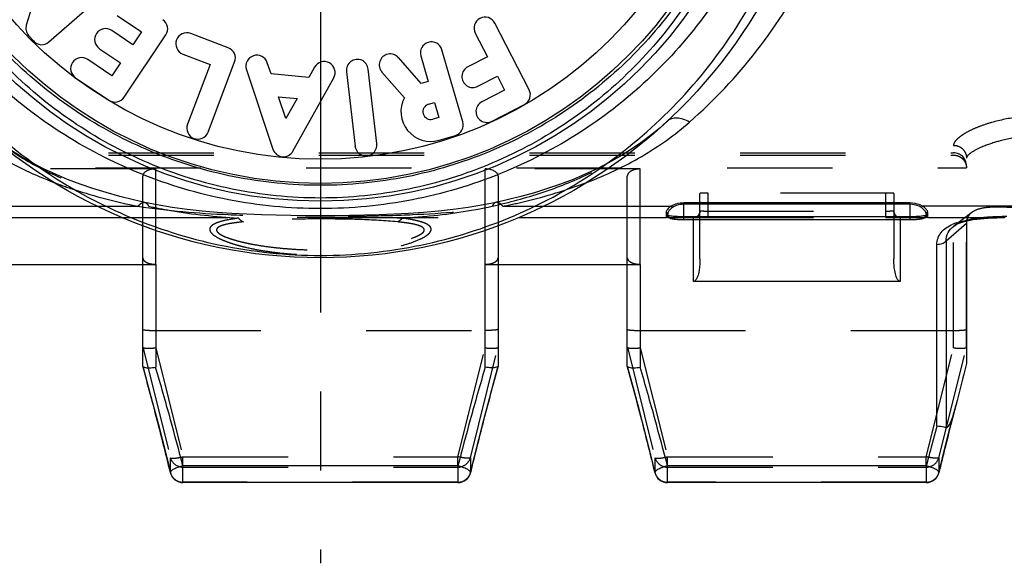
# Model space of a CAD drawing. Header units: millimetres. Extents: x 0 to 1000, y 0 to 1000.
# Tile 3 of 7: x 481 to 542, y 402 to 435. Entities that reach past the tile are written whole.
import ezdxf

# ---------------------------------------------------------------- set-up
doc = ezdxf.new("R2010")
doc.units = ezdxf.units.MM
doc.header["$LTSCALE"] = 65.185185
doc.linetypes.add('CENTER', pattern=[0.6, 0.375, -0.075, 0.075, -0.075])
doc.linetypes.add('HIDDEN', pattern=[0.2, 0.1, -0.1])
for name, color, linetype in [('ACHSEN_S', 7, 'CONTINUOUS'), ('FASEN', 7, 'CONTINUOUS'), ('FLAECHEN', 7, 'CONTINUOUS'), ('KOERPER', 7, 'CONTINUOUS'), ('KONST.EL_MIT_GEO', 7, 'CONTINUOUS')]:
    doc.layers.add(name, color=color, linetype=linetype)

msp = doc.modelspace()

# ---------------------------------------------------------------- linework, layer by layer
at = {"layer": 'ACHSEN_S', "color": 40, "linetype": 'CENTER'}
msp.add_line((500, 598.207), (500, 401.791), dxfattribs=at)
at = {"layer": 'FASEN', "color": 8, "linetype": 'HIDDEN'}
msp.add_line((540.328, 423.514), (539.207, 422.668), dxfattribs=at)
at = {"layer": 'FASEN', "color": 7, "linetype": 'Continuous'}
msp.add_line((540, 422.828), (540, 414.161), dxfattribs=at)
at = {"layer": 'FASEN', "color": 8, "linetype": 'HIDDEN'}
for points, knots in [([(543.007, 423.807), (542.713, 423.821), (542.172, 423.848), (541.424, 423.842), (540.81, 423.76), (540.459, 423.614), (540.328, 423.514)], [0, 0, 0, 0, 0.322452, 0.594749, 0.818588, 1, 1, 1, 1]), ([(540.328, 423.514), (540.246, 423.453), (540.101, 423.299), (540.03, 423.098), (540.013, 422.995)], [0, 0, 0, 0, 0.493753, 1, 1, 1, 1])]:
    msp.add_open_spline(points, degree=3, knots=knots, dxfattribs=at)
at = {"layer": 'FASEN', "color": 7, "linetype": 'Continuous'}
msp.add_open_spline([(540.013, 422.995), (540.004, 422.94), (540, 422.884), (540, 422.828)], degree=3, dxfattribs=at)
at = {"layer": 'FLAECHEN', "color": 8, "linetype": 'HIDDEN'}
for p, q in [((521.566, 423.207), (523.252, 423.207)), ((535.748, 423.207), (537.434, 423.207))]:
    msp.add_line(p, q, dxfattribs=at)
at = {"layer": 'KOERPER', "color": 7, "linetype": 'Continuous'}
for p, q in [((482.935, 438.896), (481.792, 435.116)), ((483.187, 434.069), (486.679, 437.124)), ((487.422, 435.707), (488.924, 434.698)), ((488.389, 433.901), (487.078, 434.782)), ((488.924, 434.698), (488.389, 433.901)), ((512.923, 431.115), (510.795, 435.238)), ((481.932, 434.471), (482.228, 434.133)), ((487.846, 430.652), (490.433, 434.504)), ((494.296, 433.707), (491.969, 434.592)), ((509.587, 434.614), (510.339, 433.157)), ((486.319, 433.653), (487.631, 432.772)), ((508.822, 429.127), (507.523, 433.582)), ((487.096, 431.975), (485.593, 432.984)), ((491.485, 433.321), (493.177, 432.678)), ((493.041, 428.493), (494.69, 432.83)), ((506.234, 431.498), (504.832, 433.097)), ((506.217, 433.201), (506.676, 431.627)), ((510.339, 433.157), (509.13, 432.533)), ((487.631, 432.772), (487.096, 431.975)), ((493.177, 432.678), (491.77, 428.977)), ((495.421, 432.352), (497.06, 427.429)), ((496.942, 432.089), (496.712, 432.781)), ((499.634, 432.509), (499.279, 431.871)), ((501.611, 432.23), (502.141, 427.62)), ((503.492, 427.776), (502.962, 432.385)), ((503.81, 432.2), (505.2, 430.615)), ((484.835, 431.855), (486.902, 430.467)), ((499.279, 431.871), (496.942, 432.089)), ((498.3, 427.313), (500.822, 431.847)), ((506.676, 431.627), (506.234, 431.498)), ((509.754, 431.324), (510.963, 431.948)), ((510.963, 431.948), (511.403, 431.095)), ((511.403, 431.095), (509.999, 430.37)), ((497.411, 430.679), (498.557, 430.572)), ((497.862, 429.325), (497.411, 430.679)), ((498.557, 430.572), (497.862, 429.325)), ((506.692, 430.215), (507.057, 430.321)), ((507.057, 430.321), (507.326, 429.4)), ((510.623, 429.162), (512.631, 430.198)), ((507.326, 429.4), (506.961, 429.293)), ((507.342, 427.988), (508.359, 428.284))]:
    msp.add_line(p, q, dxfattribs=at)
for centre, radius, start, end in [((489.868, 434.883), 0.68, 326.12086, 56.12086), ((510.191, 434.926), 0.68, 27.3, 207.3), ((482.443, 434.919), 0.68, 163.18456, 221.18456), ((486.698, 434.217), 0.68, 56.12086, 236.12086), ((491.727, 433.957), 0.68, 69.17708, 249.17708), ((482.74, 434.58), 0.68, 221.18456, 311.18456), ((506.87, 433.392), 0.68, 16.25797, 196.25797), ((494.055, 433.072), 0.68, 339.17708, 69.17708), ((485.214, 432.419), 0.68, 56.12086, 236.12086), ((496.066, 432.567), 0.68, 18.41307, 198.41307), ((500.228, 432.178), 0.68, 330.91307, 150.91307), ((502.286, 432.308), 0.68, 6.55475, 186.55475), ((504.321, 432.648), 0.68, 41.25797, 221.25797), ((509.442, 431.929), 0.68, 117.3, 297.3), ((512.319, 430.803), 0.68, 297.3, 27.3), ((487.282, 431.031), 0.68, 236.12086, 326.12086), ((506.826, 429.754), 1.84, 152.10762, 286.25797), ((510.311, 429.766), 0.68, 117.3, 297.3), ((506.826, 429.754), 0.48, 106.25797, 286.25797), ((492.405, 428.735), 0.68, 159.17708, 339.17708), ((508.169, 428.937), 0.68, 286.25797, 16.25797), ((497.705, 427.644), 0.68, 198.41307, 330.91307), ((502.816, 427.698), 0.68, 186.55475, 6.55475)]:
    msp.add_arc(centre, radius, start, end, dxfattribs=at)
at = {"layer": 'KONST.EL_MIT_GEO', "color": 8, "linetype": 'HIDDEN'}
for p, q in [((521.483, 429.169), (521.488, 429.174)), ((539.2, 415.134), (539.2, 427.669)), ((460.8, 427.207), (539.2, 427.207)), ((460.8, 427.059), (539.2, 427.059)), ((540, 415.161), (540, 426.883)), ((460, 426.271), (540, 426.271)), ((489.8, 426.207), (480.2, 426.207)), ((489.8, 420.301), (489.8, 426.207)), ((519.8, 426.207), (510.2, 426.207)), ((510.2, 420.301), (510.2, 426.207)), ((519.8, 420.301), (519.8, 426.207)), ((489, 420.301), (489, 425.764)), ((511, 425.764), (511, 420.301)), ((519, 420.301), (519, 425.764)), ((483.503, 425.373), (483.514, 425.369)), ((483.504, 425.375), (483.514, 425.371)), ((523.5, 423.072), (523.5, 424.694)), ((535, 424.707), (524, 424.707)), ((524, 423.2), (524, 424.707)), ((535, 423.2), (535, 424.707)), ((535.5, 424.694), (535.5, 423.072)), ((486.189, 423.898), (488.709, 423.898)), ((511.291, 423.898), (513.805, 423.898)), ((487.74, 423.193), (512.258, 423.193)), ((521.7, 423.176), (521.7, 423.165)), ((522.5, 423.072), (522.5, 423.074)), ((523.1, 423.072), (523.1, 423.197)), ((524, 423.6), (535, 423.6)), ((524, 423.2), (535, 423.2)), ((535.9, 423.197), (535.9, 423.072)), ((536.5, 423.072), (536.5, 423.074)), ((537.3, 423.165), (537.3, 423.176)), ((489.8, 416.207), (510.2, 416.207)), ((519.8, 416.207), (539.2, 416.207)), ((489.004, 415.164), (490.717, 408.326)), ((489.8, 415.134), (491.49, 408.389)), ((508.511, 408.389), (510.2, 415.134)), ((509.283, 408.326), (510.996, 415.164)), ((519.004, 415.164), (520.717, 408.326)), ((519.8, 415.134), (521.49, 408.389)), ((537.511, 408.389), (539.2, 415.134)), ((538.283, 408.326), (539.996, 415.164)), ((490.717, 407.39), (490.717, 408.326)), ((491.49, 408.389), (508.511, 408.389)), ((491.49, 407.817), (491.49, 408.389)), ((508.511, 407.817), (508.511, 408.389)), ((509.283, 408.326), (509.283, 407.39)), ((520.717, 407.39), (520.717, 408.326)), ((521.49, 408.389), (537.511, 408.389)), ((521.49, 407.817), (521.49, 408.389)), ((537.511, 407.817), (537.511, 408.389)), ((538.283, 408.326), (538.283, 407.39)), ((490.712, 407.403), (490.717, 407.39)), ((491.49, 407.748), (508.511, 407.748)), ((509.283, 407.39), (509.288, 407.402)), ((520.712, 407.403), (520.717, 407.39)), ((521.49, 407.748), (537.511, 407.748)), ((538.283, 407.39), (538.288, 407.402)), ((508.511, 406.812), (491.49, 406.812)), ((537.511, 406.812), (521.49, 406.812))]:
    msp.add_line(p, q, dxfattribs=at)
at = {"layer": 'KONST.EL_MIT_GEO', "color": 7, "linetype": 'Continuous'}
for p, q in [((478.281, 423.898), (486.189, 423.898)), ((513.805, 423.898), (521.719, 423.898)), ((536.5, 424.099), (522.5, 424.099)), ((522.5, 423.072), (522.5, 424.099)), ((536.5, 424.017), (522.5, 424.017)), ((536.5, 424.099), (536.5, 423.072)), ((546.384, 423.898), (537.281, 423.898)), ((478.6, 423.193), (487.74, 423.193)), ((512.258, 423.193), (521.4, 423.193)), ((521.4, 423.521), (521.4, 423.193)), ((521.5, 423.365), (521.5, 423.427)), ((521.521, 423.275), (521.533, 423.252)), ((521.566, 423.207), (521.566, 423.207)), ((521.566, 423.207), (521.574, 423.207)), ((522.5, 423.265), (536.5, 423.265)), ((523.1, 419.242), (523.1, 423.072)), ((523.5, 420.637), (523.5, 423.072)), ((535.5, 423.072), (535.5, 420.637)), ((535.9, 423.072), (535.9, 419.242)), ((537.426, 423.207), (537.434, 423.207)), ((537.5, 423.427), (537.5, 423.365)), ((537.6, 423.193), (537.6, 423.521)), ((537.6, 423.193), (541.977, 423.193)), ((541.977, 423.193), (541.999, 423.192)), ((542.196, 423.198), (542.34, 423.204)), ((540, 422.828), (538.734, 421.739)), ((539.207, 422.668), (539.209, 422.669)), ((538.169, 410.285), (538.169, 421.518)), ((538.734, 421.739), (538.734, 410.196)), ((480.2, 420.301), (489.8, 420.301)), ((489, 414.003), (489, 420.301)), ((489.8, 420.301), (489.8, 413.925)), ((510.2, 420.301), (519.8, 420.301)), ((510.2, 413.925), (510.2, 420.301)), ((511, 420.301), (511, 414.003)), ((519, 414.003), (519, 420.301)), ((519.8, 420.301), (519.8, 413.925)), ((535.9, 419.242), (523.1, 419.242)), ((489, 414.003), (489.001, 413.993)), ((489.001, 413.993), (489.303, 412.888)), ((510.811, 413.306), (510.999, 413.993)), ((511, 414.003), (510.999, 413.993)), ((519, 414.003), (519.001, 413.993)), ((519.001, 413.993), (519.303, 412.888)), ((510.459, 411.999), (510.811, 413.306)), ((489.303, 412.888), (489.653, 411.577)), ((519.303, 412.888), (519.653, 411.577)), ((489.653, 411.577), (489.95, 410.439)), ((510.113, 410.683), (510.459, 411.999)), ((519.653, 411.577), (519.95, 410.439)), ((539.137, 410.772), (539.296, 411.381)), ((489.95, 410.439), (490.196, 409.48)), ((509.8, 409.464), (510.113, 410.683)), ((519.95, 410.439), (520.196, 409.48)), ((538.81, 409.503), (539.137, 410.772)), ((490.196, 409.48), (490.481, 408.343)), ((509.515, 408.327), (509.8, 409.464)), ((520.196, 409.48), (520.481, 408.343)), ((538.516, 408.331), (538.81, 409.503)), ((490.481, 408.343), (490.712, 407.402)), ((508.511, 407.817), (491.489, 407.817)), ((491.49, 406.791), (491.49, 407.817)), ((508.511, 407.817), (508.511, 406.791)), ((509.288, 407.402), (509.515, 408.327)), ((520.481, 408.343), (520.712, 407.402)), ((537.51, 407.817), (521.489, 407.817)), ((521.49, 406.791), (521.49, 407.817)), ((537.511, 407.817), (537.511, 406.791)), ((538.288, 407.402), (538.516, 408.331)), ((490.712, 407.403), (490.712, 407.403)), ((520.712, 407.403), (520.712, 407.403)), ((508.511, 406.791), (491.49, 406.791)), ((537.511, 406.791), (521.49, 406.791))]:
    msp.add_line(p, q, dxfattribs=at)
at = {"layer": 'KONST.EL_MIT_GEO', "color": 8, "linetype": 'HIDDEN'}
for points in [[(489.128, 424.138), (488.424, 424.296), (487.572, 424.508), (486.737, 424.741), (485.92, 424.994), (485.122, 425.268), (484.345, 425.564), (483.589, 425.883), (482.856, 426.224), (482.146, 426.588), (481.46, 426.976), (480.798, 427.388), (480.161, 427.824), (479.549, 428.284), (478.962, 428.769), (478.515, 429.171)], [(521.483, 429.169), (521.028, 428.761), (520.441, 428.277), (519.829, 427.817), (519.192, 427.381), (518.53, 426.97), (517.844, 426.583), (517.134, 426.219), (516.4, 425.878), (515.644, 425.56), (514.866, 425.264), (514.068, 424.99), (513.25, 424.737), (512.414, 424.505), (511.562, 424.293), (510.872, 424.138)], [(510.872, 424.138), (510.092, 423.982), (509.157, 423.825), (508.226, 423.697), (507.301, 423.594), (506.381, 423.512), (505.462, 423.449), (504.546, 423.4), (503.633, 423.363), (502.72, 423.337), (501.809, 423.32), (500.9, 423.31), (499.989, 423.307), (499.078, 423.31), (498.17, 423.32), (497.259, 423.338), (496.347, 423.364), (495.436, 423.401), (494.521, 423.45), (493.603, 423.514), (492.684, 423.596), (491.76, 423.699), (490.829, 423.827), (489.894, 423.985), (489.128, 424.138)], [(521.616, 423.204), (521.617, 423.203), (521.618, 423.203), (521.617, 423.203), (521.616, 423.204), (521.612, 423.205), (521.607, 423.207), (521.6, 423.21), (521.59, 423.215), (521.579, 423.222), (521.565, 423.233), (521.551, 423.246), (521.537, 423.263), (521.524, 423.283), (521.513, 423.307), (521.505, 423.332), (521.501, 423.359), (521.5, 423.375)], [(521.574, 423.207), (521.581, 423.206), (521.589, 423.206), (521.596, 423.206), (521.602, 423.205), (521.607, 423.205), (521.612, 423.204), (521.615, 423.204), (521.616, 423.204)], [(523.172, 423.206), (523.167, 423.206), (523.164, 423.205), (523.163, 423.205), (523.164, 423.205), (523.166, 423.205), (523.171, 423.206), (523.177, 423.206), (523.185, 423.206), (523.195, 423.206), (523.206, 423.206), (523.217, 423.207)], [(523.5, 423.597), (523.5, 423.578), (523.497, 423.547), (523.492, 423.516), (523.484, 423.486), (523.475, 423.458), (523.464, 423.43), (523.45, 423.404), (523.435, 423.379), (523.419, 423.356), (523.401, 423.334), (523.382, 423.314), (523.362, 423.295), (523.342, 423.279), (523.321, 423.264), (523.299, 423.251), (523.278, 423.24), (523.257, 423.23), (523.237, 423.223), (523.219, 423.217), (523.204, 423.212), (523.191, 423.21), (523.181, 423.208), (523.173, 423.206), (523.172, 423.206)], [(523.217, 423.207), (523.244, 423.207), (523.256, 423.207)], [(535.833, 423.205), (535.836, 423.205), (535.837, 423.205), (535.837, 423.205), (535.834, 423.205), (535.828, 423.206), (535.82, 423.207), (535.809, 423.209), (535.795, 423.213), (535.777, 423.218), (535.758, 423.224), (535.737, 423.233), (535.714, 423.244), (535.692, 423.256), (535.669, 423.271), (535.647, 423.288), (535.625, 423.307), (535.604, 423.328), (535.585, 423.351), (535.567, 423.376), (535.55, 423.403), (535.536, 423.431), (535.524, 423.461), (535.514, 423.493), (535.506, 423.526), (535.502, 423.56), (535.5, 423.597)], [(535.743, 423.207), (535.764, 423.207), (535.778, 423.207), (535.791, 423.206), (535.803, 423.206), (535.813, 423.206), (535.821, 423.206), (535.828, 423.206), (535.833, 423.205), (535.833, 423.205)], [(537.5, 423.375), (537.499, 423.36), (537.495, 423.334), (537.488, 423.309), (537.477, 423.286), (537.464, 423.265), (537.45, 423.248), (537.436, 423.234), (537.423, 423.224), (537.411, 423.216), (537.402, 423.211), (537.394, 423.207), (537.389, 423.205), (537.385, 423.204), (537.384, 423.204)]]:
    msp.add_lwpolyline(points, dxfattribs=at)
at = {"layer": 'KONST.EL_MIT_GEO', "color": 7, "linetype": 'Continuous'}
for points in [[(521.5, 423.365), (521.5, 423.353), (521.504, 423.325), (521.511, 423.299), (521.521, 423.275)], [(521.533, 423.252), (521.548, 423.232), (521.564, 423.215), (521.581, 423.2), (521.597, 423.188), (521.613, 423.179), (521.628, 423.171), (521.643, 423.164), (521.657, 423.159), (521.671, 423.154), (521.684, 423.149), (521.699, 423.145), (521.714, 423.141), (521.73, 423.137), (521.747, 423.133), (521.765, 423.129), (521.784, 423.126), (521.804, 423.122), (521.826, 423.118), (521.848, 423.115), (521.872, 423.111), (521.897, 423.108), (521.923, 423.104), (521.95, 423.101), (521.978, 423.098), (522.008, 423.095), (522.038, 423.092), (522.069, 423.089), (522.101, 423.087), (522.134, 423.084), (522.168, 423.082), (522.202, 423.08), (522.238, 423.078), (522.274, 423.077), (522.311, 423.075), (522.348, 423.074), (522.385, 423.073), (522.424, 423.072), (522.462, 423.072), (536.506, 423.072)], [(536.506, 423.072), (536.549, 423.072), (536.592, 423.073), (536.634, 423.074), (536.675, 423.075), (536.716, 423.076), (536.756, 423.078), (536.795, 423.08), (536.833, 423.082), (536.87, 423.085), (536.906, 423.087), (536.941, 423.09), (536.974, 423.093), (537.006, 423.096), (537.037, 423.1), (537.066, 423.103), (537.094, 423.107), (537.121, 423.11), (537.146, 423.114), (537.17, 423.118), (537.193, 423.121), (537.214, 423.125), (537.234, 423.129), (537.252, 423.133), (537.27, 423.137), (537.287, 423.141), (537.303, 423.146), (537.318, 423.15), (537.333, 423.155), (537.348, 423.161), (537.363, 423.167), (537.379, 423.174), (537.395, 423.183), (537.412, 423.195), (537.43, 423.209), (537.447, 423.226), (537.463, 423.246), (537.477, 423.27), (537.488, 423.295), (537.496, 423.322), (537.5, 423.351), (537.5, 423.365)], [(537.384, 423.204), (537.383, 423.203), (537.382, 423.203), (537.383, 423.203), (537.385, 423.204), (537.388, 423.204), (537.392, 423.205), (537.397, 423.205), (537.403, 423.206), (537.41, 423.206), (537.417, 423.206), (537.426, 423.207)], [(539.209, 422.669), (539.272, 422.713), (539.368, 422.769), (539.476, 422.822), (539.598, 422.872), (539.734, 422.919), (539.882, 422.962), (540.045, 423.002), (540.225, 423.039), (540.421, 423.072), (540.631, 423.101), (540.857, 423.126), (541.099, 423.148), (541.351, 423.165), (541.611, 423.178), (541.88, 423.189)], [(541.88, 423.189), (542.04, 423.193), (542.196, 423.198)]]:
    msp.add_lwpolyline(points, dxfattribs=at)
for radius in [31.5, 28, 26.9, 25.4]:
    msp.add_circle((500, 452.207), radius, dxfattribs=at)
at = {"layer": 'KONST.EL_MIT_GEO', "color": 8, "linetype": 'HIDDEN'}
for centre, radius, start, end in [((539.2, 426.407), 0.8, 0, 90), ((521.7, 423.376), 0.2, 180.07342, 270.07323), ((523.1, 423.598), 0.401, 270.05126, 281.58065), ((523.224, 421.266), 1.94, 90.7038, 91.69099), ((523.239, 420.303), 2.904, 90.56426, 90.75513), ((523.243, 419.911), 3.295, 90.44768, 90.56565), ((523.25, 418.764), 4.443, 89.97952, 90.42983), ((523.101, 423.597), 0.399, 307.46219, 359.99777), ((535.899, 423.597), 0.399, 180.00223, 232.53831), ((535.75, 418.654), 4.552, 89.6156, 90.01685), ((535.757, 419.809), 3.398, 89.4551, 89.602), ((535.761, 420.29), 2.917, 89.23445, 89.45675), ((535.9, 423.598), 0.401, 258.41661, 269.94872), ((537.3, 423.376), 0.2, 269.92677, 359.92658), ((267.789, 353.055), 229.454, 14.48245, 15.40412), ((734.764, 352.373), 232.096, 164.60113, 165.51234), ((297.789, 353.055), 229.454, 14.48245, 15.40412), ((763.048, 352.558), 231.357, 165.2266, 165.86422), ((272.617, 354.263), 224.477, 13.69001, 14.49202), ((722.756, 355.423), 219.707, 165.499, 166.31837), ((302.617, 354.263), 224.477, 13.69001, 14.49202), ((746.473, 356.718), 214.267, 165.86063, 166.32073)]:
    msp.add_arc(centre, radius, start, end, dxfattribs=at)
at = {"layer": 'KONST.EL_MIT_GEO', "color": 7, "linetype": 'Continuous'}
for centre, radius, start, end in [((521.579, 422.081), 1.126, 94.02334, 99.14812), ((521.306, 423.349), 0.183, 314.04005, 319.72874), ((521.288, 423.364), 0.207, 319.71265, 324.79648), ((521.272, 423.375), 0.226, 324.78418, 329.41937), ((537.422, 422.094), 1.113, 83.23001, 85.98382), ((537.419, 422.067), 1.14, 80.87674, 83.24969), ((541.419, 440.171), 16.988, 271.88421, 272.22958), ((541.256, 444.407), 21.227, 272.22354, 272.3679), ((541.106, 448.045), 24.868, 272.36762, 272.49441), ((540.786, 455.317), 32.146, 272.4992, 272.70374), ((541.404, 436.001), 12.827, 274.01802, 274.51355), ((542.333, 423.396), 0.192, 261.03312, 272.21833), ((540.377, 419.84), 3.186, 108.34658, 112.47855), ((293.258, 356.267), 204.824, 15.40433, 16.34965), ((708.785, 355.686), 206.949, 163.6552, 164.59086), ((323.258, 356.267), 204.824, 15.40433, 16.34965), ((797.692, 347.508), 266.172, 165.49799, 166.07708), ((527.177, 414.564), 12.53, 345.28329, 346.09513), ((298.688, 357.729), 199.201, 14.56315, 15.41387), ((697.019, 358.875), 194.758, 164.57566, 165.44575), ((328.688, 357.729), 199.201, 14.56315, 15.41387), ((734.332, 356.625), 203.37, 164.70113, 164.96443), ((722.931, 359.669), 191.57, 164.95907, 165.44346), ((491.49, 407.591), 0.8, 193.65414, 270), ((508.511, 407.591), 0.8, 270, 346.32432), ((521.49, 407.591), 0.8, 193.65414, 270), ((537.511, 407.591), 0.8, 270, 346.32394)]:
    msp.add_arc(centre, radius, start, end, dxfattribs=at)
at = {"layer": 'KONST.EL_MIT_GEO', "color": 8, "linetype": 'HIDDEN'}
for centre, major_axis, ratio, start_param, end_param in [((489.8, 425.764), (0.8, 0), 0.553397, 1.570796, 3.141593), ((510.2, 425.764), (0.8, 0), 0.553397, 0, 1.570796), ((519.8, 425.764), (0.8, 0), 0.553397, 1.570796, 3.141593), ((489.8, 411.966), (-0.799, 3.2), 0.014377, -0.043761, 0.057541), ((510.2, 411.966), (0.799, 3.2), 0.014377, -0.057541, 0.043761), ((519.8, 411.966), (-0.799, 3.2), 0.014377, -0.043761, 0.057541), ((539.2, 411.966), (0.799, 3.2), 0.014377, -0.057541, 0.043761)]:
    msp.add_ellipse(centre, major_axis=major_axis, ratio=ratio, start_param=start_param, end_param=end_param, dxfattribs=at)
at = {"layer": 'KONST.EL_MIT_GEO', "color": 7, "linetype": 'Continuous'}
for points, knots in [([(522.853, 429.111), (524.368, 430.444), (527.233, 433.476), (530.655, 438.923), (532.956, 445.279), (533.777, 452.205), (532.956, 459.132), (530.655, 465.489), (527.234, 470.936), (524.368, 473.969), (522.853, 475.302)], [0, 0, 0, 0, 0.115677, 0.237521, 0.366264, 0.499977, 0.63369, 0.762447, 0.884307, 1, 1, 1, 1]), ([(469.217, 452.207), (469.217, 450.118), (469.622, 445.956), (471.404, 440.007), (474.254, 434.598), (478.037, 429.907), (482.628, 426.051), (487.921, 423.132), (493.786, 421.281), (497.917, 420.856), (500, 420.856)], [0, 0, 0, 0, 0.128533, 0.25541, 0.379891, 0.502325, 0.623953, 0.746548, 0.87185, 1, 1, 1, 1]), ([(500, 423.75), (498.091, 423.75), (494.28, 424.118), (488.81, 425.742), (483.788, 428.35), (479.374, 431.841), (475.7, 436.111), (472.907, 441.045), (471.143, 446.483), (470.74, 450.298), (470.74, 452.207)], [0, 0, 0, 0, 0.12663, 0.252163, 0.376342, 0.499736, 0.623264, 0.747715, 0.87341, 1, 1, 1, 1]), ([(500, 424.408), (498.168, 424.408), (494.513, 424.778), (489.289, 426.405), (484.533, 429.004), (480.399, 432.46), (477.006, 436.655), (474.468, 441.461), (472.891, 446.712), (472.534, 450.374), (472.534, 452.207)], [0, 0, 0, 0, 0.126757, 0.252253, 0.376236, 0.499403, 0.6228, 0.747285, 0.873159, 1, 1, 1, 1]), ([(527.17, 452.207), (527.17, 450.416), (526.809, 446.837), (525.221, 441.711), (522.676, 437.03), (519.291, 432.956), (515.188, 429.612), (510.496, 427.108), (505.367, 425.548), (500, 425.017), (494.634, 425.548), (489.504, 427.108), (484.812, 429.612), (480.709, 432.956), (477.324, 437.03), (474.779, 441.711), (473.191, 446.837), (472.83, 450.416), (472.83, 452.207)], [0, 0, 0, 0, 0.063213, 0.126034, 0.188296, 0.250132, 0.311904, 0.374034, 0.436774, 0.499999, 0.563225, 0.625965, 0.688094, 0.749867, 0.811703, 0.873965, 0.936786, 1, 1, 1, 1]), ([(529.26, 452.207), (529.26, 450.298), (528.857, 446.483), (527.093, 441.045), (524.3, 436.111), (520.627, 431.841), (516.212, 428.35), (511.191, 425.742), (505.72, 424.118), (501.909, 423.75), (500, 423.75)], [0, 0, 0, 0, 0.126588, 0.252281, 0.376729, 0.500256, 0.62365, 0.747832, 0.873367, 1, 1, 1, 1]), ([(500, 420.856), (502.083, 420.856), (506.214, 421.281), (512.079, 423.132), (517.372, 426.051), (521.963, 429.907), (525.746, 434.598), (528.596, 440.007), (530.378, 445.956), (530.783, 450.118), (530.783, 452.207)], [0, 0, 0, 0, 0.128149, 0.253451, 0.376045, 0.497673, 0.620108, 0.744589, 0.871466, 1, 1, 1, 1]), ([(527.466, 452.207), (527.466, 450.374), (527.109, 446.712), (525.532, 441.461), (522.994, 436.655), (519.601, 432.46), (515.467, 429.004), (510.711, 426.405), (505.487, 424.778), (501.832, 424.408), (500, 424.408)], [0, 0, 0, 0, 0.126841, 0.252715, 0.3772, 0.500596, 0.623763, 0.747747, 0.873243, 1, 1, 1, 1]), ([(522.853, 429.111), (522.724, 429.182), (522.47, 429.295), (522.089, 429.374), (521.748, 429.345), (521.56, 429.24), (521.488, 429.174)], [0, 0, 0, 0, 0.305279, 0.57142, 0.798604, 1, 1, 1, 1]), ([(477.147, 429.111), (478.058, 428.31), (480.083, 426.869), (482.331, 425.822), (483.503, 425.373)], [0, 0, 0, 0, 0.491585, 1, 1, 1, 1]), ([(516.49, 425.371), (517.663, 425.819), (519.913, 426.867), (521.941, 428.309), (522.853, 429.111)], [0, 0, 0, 0, 0.508397, 1, 1, 1, 1]), ([(521.719, 423.898), (521.632, 423.845), (521.498, 423.746), (521.4, 423.588), (521.4, 423.521)], [0, 0, 0, 0, 0.600554, 1, 1, 1, 1]), ([(521.79, 423.814), (521.71, 423.76), (521.584, 423.653), (521.5, 423.495), (521.5, 423.427)], [0, 0, 0, 0, 0.588937, 1, 1, 1, 1]), ([(522.5, 424.099), (522.426, 424.099), (522.156, 424.082), (521.886, 424.001), (521.719, 423.898)], [0, 0, 0, 0, 0.275277, 1, 1, 1, 1]), ([(521.719, 423.898), (521.727, 423.894), (521.759, 423.875), (521.781, 423.841), (521.79, 423.814)], [0, 0, 0, 0, 0.232977, 1, 1, 1, 1]), ([(522.5, 424.017), (522.432, 424.017), (522.184, 424), (521.939, 423.916), (521.79, 423.814)], [0, 0, 0, 0, 0.275108, 1, 1, 1, 1]), ([(537.281, 423.898), (537.23, 423.929), (536.988, 424.051), (536.711, 424.099), (536.5, 424.099)], [0, 0, 0, 0, 0.220898, 1, 1, 1, 1]), ([(537.21, 423.814), (537.164, 423.845), (536.947, 423.967), (536.693, 424.017), (536.5, 424.017)], [0, 0, 0, 0, 0.222183, 1, 1, 1, 1]), ([(537.281, 423.898), (537.273, 423.894), (537.241, 423.875), (537.219, 423.841), (537.21, 423.814)], [0, 0, 0, 0, 0.232975, 1, 1, 1, 1]), ([(537.482, 423.516), (537.46, 423.571), (537.378, 423.684), (537.273, 423.771), (537.21, 423.814)], [0, 0, 0, 0, 0.437237, 1, 1, 1, 1]), ([(537.6, 423.521), (537.6, 423.588), (537.502, 423.746), (537.368, 423.845), (537.281, 423.898)], [0, 0, 0, 0, 0.399544, 1, 1, 1, 1]), ([(521.4, 423.521), (521.425, 423.521), (521.477, 423.502), (521.5, 423.452), (521.5, 423.427)], [0, 0, 0, 0, 0.512208, 1, 1, 1, 1]), ([(521.5, 423.375), (521.5, 423.364), (521.496, 423.324), (521.482, 423.285), (521.467, 423.26)], [0, 0, 0, 0, 0.274196, 1, 1, 1, 1]), ([(521.5, 423.365), (521.5, 423.355), (521.544, 423.341), (521.57, 423.334), (521.594, 423.329)], [0, 0, 0, 0, 0.287628, 1, 1, 1, 1]), ([(521.594, 423.329), (521.715, 423.304), (522.018, 423.276), (522.321, 423.265), (522.5, 423.265)], [0, 0, 0, 0, 0.408556, 1, 1, 1, 1]), ([(536.5, 423.265), (536.628, 423.265), (536.813, 423.269), (537.049, 423.284), (537.199, 423.298), (537.32, 423.313), (537.416, 423.33), (537.466, 423.343), (537.5, 423.357), (537.5, 423.365)], [0, 0, 0, 0, 0.378774, 0.550015, 0.700423, 0.824305, 0.917111, 0.975707, 1, 1, 1, 1]), ([(537.6, 423.521), (537.575, 423.521), (537.523, 423.502), (537.5, 423.452), (537.5, 423.427)], [0, 0, 0, 0, 0.512208, 1, 1, 1, 1]), ([(537.567, 423.217), (537.56, 423.223), (537.533, 423.253), (537.515, 423.291), (537.507, 423.321)], [0, 0, 0, 0, 0.220225, 1, 1, 1, 1]), ([(540.133, 423.046), (540.272, 423.069), (540.884, 423.152), (541.502, 423.18), (541.977, 423.193)], [0, 0, 0, 0, 0.229226, 1, 1, 1, 1]), ([(538.169, 421.518), (538.169, 421.657), (538.209, 421.933), (538.419, 422.3), (538.747, 422.588), (539.014, 422.724), (539.159, 422.785)], [0, 0, 0, 0, 0.244034, 0.478394, 0.72531, 1, 1, 1, 1]), ([(538.735, 421.739), (538.734, 421.919), (538.812, 422.286), (539.065, 422.561), (539.207, 422.668)], [0, 0, 0, 0, 0.502358, 1, 1, 1, 1]), ([(539.374, 422.865), (539.432, 422.884), (539.681, 422.96), (539.937, 423.013), (540.133, 423.046)], [0, 0, 0, 0, 0.236142, 1, 1, 1, 1]), ([(538.734, 421.739), (538.698, 421.701), (538.619, 421.633), (538.43, 421.543), (538.273, 421.519), (538.169, 421.519)], [0, 0, 0, 0, 0.250673, 0.498609, 1, 1, 1, 1]), ([(523.5, 420.637), (523.5, 420.517), (523.491, 420.273), (523.45, 419.906), (523.374, 419.592), (523.277, 419.36), (523.167, 419.242), (523.1, 419.242)], [0, 0, 0, 0, 0.237727, 0.482968, 0.735992, 0.866478, 1, 1, 1, 1]), ([(535.9, 419.242), (535.833, 419.242), (535.723, 419.36), (535.626, 419.592), (535.55, 419.906), (535.509, 420.273), (535.5, 420.517), (535.5, 420.637)], [0, 0, 0, 0, 0.133534, 0.264018, 0.517039, 0.762276, 1, 1, 1, 1]), ([(489.001, 413.993), (489.006, 413.977), (489.042, 413.945), (489.082, 413.933), (489.108, 413.926)], [0, 0, 0, 0, 0.384227, 1, 1, 1, 1]), ([(489.108, 413.926), (489.203, 413.902), (489.438, 413.892), (489.668, 413.908), (489.8, 413.925)], [0, 0, 0, 0, 0.424585, 1, 1, 1, 1]), ([(510.892, 413.926), (510.797, 413.902), (510.562, 413.892), (510.332, 413.908), (510.2, 413.925)], [0, 0, 0, 0, 0.424593, 1, 1, 1, 1]), ([(510.999, 413.993), (510.994, 413.977), (510.958, 413.945), (510.918, 413.933), (510.892, 413.926)], [0, 0, 0, 0, 0.384215, 1, 1, 1, 1]), ([(519.001, 413.993), (519.006, 413.977), (519.042, 413.945), (519.082, 413.933), (519.108, 413.926)], [0, 0, 0, 0, 0.384227, 1, 1, 1, 1]), ([(519.108, 413.926), (519.203, 413.902), (519.438, 413.892), (519.668, 413.908), (519.8, 413.925)], [0, 0, 0, 0, 0.424585, 1, 1, 1, 1]), ([(538.734, 410.196), (538.778, 410.187), (538.872, 410.259), (538.977, 410.434), (539.091, 410.7), (539.2, 411.034), (539.265, 411.264), (539.296, 411.381)], [0, 0, 0, 0, 0.099292, 0.21669, 0.469076, 0.731792, 1, 1, 1, 1]), ([(538.734, 410.196), (538.694, 410.204), (538.506, 410.239), (538.317, 410.267), (538.169, 410.285)], [0, 0, 0, 0, 0.215803, 1, 1, 1, 1]), ([(491.49, 407.817), (491.384, 407.797), (491.191, 407.737), (490.969, 407.65), (490.829, 407.566), (490.75, 407.505), (490.704, 407.438), (490.712, 407.403)], [0, 0, 0, 0, 0.352129, 0.659672, 0.782717, 0.88024, 1, 1, 1, 1]), ([(509.288, 407.402), (509.296, 407.438), (509.25, 407.505), (509.171, 407.566), (509.031, 407.649), (508.81, 407.739), (508.615, 407.794), (508.511, 407.817)], [0, 0, 0, 0, 0.11995, 0.217321, 0.340295, 0.647849, 1, 1, 1, 1]), ([(521.49, 407.817), (521.384, 407.797), (521.191, 407.737), (520.969, 407.65), (520.829, 407.566), (520.75, 407.505), (520.704, 407.438), (520.712, 407.403)], [0, 0, 0, 0, 0.352129, 0.659672, 0.782717, 0.88024, 1, 1, 1, 1]), ([(538.288, 407.402), (538.296, 407.438), (538.25, 407.505), (538.171, 407.566), (538.031, 407.649), (537.81, 407.739), (537.615, 407.794), (537.511, 407.817)], [0, 0, 0, 0, 0.119928, 0.217298, 0.340275, 0.647839, 1, 1, 1, 1])]:
    msp.add_open_spline(points, degree=3, knots=knots, dxfattribs=at)
at = {"layer": 'KONST.EL_MIT_GEO', "color": 8, "linetype": 'HIDDEN'}
for points, knots in [([(478.515, 429.171), (479.226, 428.508), (480.779, 427.285), (483.402, 425.818), (486.286, 424.685), (488.315, 424.139), (489.358, 423.906)], [0, 0, 0, 0, 0.239157, 0.483823, 0.737134, 1, 1, 1, 1]), ([(510.642, 423.906), (511.684, 424.138), (513.713, 424.685), (516.597, 425.818), (519.219, 427.284), (520.772, 428.506), (521.483, 429.169)], [0, 0, 0, 0, 0.262816, 0.51612, 0.760804, 1, 1, 1, 1]), ([(543.208, 429.422), (542.647, 429.347), (541.847, 429.186), (540.87, 428.869), (540.282, 428.621), (539.817, 428.37), (539.48, 428.126), (539.268, 427.903), (539.2, 427.738), (539.2, 427.669)], [0, 0, 0, 0, 0.375066, 0.53828, 0.679881, 0.796972, 0.888156, 0.95424, 1, 1, 1, 1]), ([(543.455, 428.204), (542.96, 428.141), (542.08, 427.973), (540.996, 427.609), (540.344, 427.279), (540.064, 427.039), (540, 426.928), (540, 426.883)], [0, 0, 0, 0, 0.395059, 0.705677, 0.906338, 0.964751, 1, 1, 1, 1]), ([(539.2, 427.669), (539.304, 427.669), (539.514, 427.628), (539.779, 427.454), (539.958, 427.193), (540, 426.986), (540, 426.883)], [0, 0, 0, 0, 0.252181, 0.503045, 0.752126, 1, 1, 1, 1]), ([(539.2, 427.059), (539.304, 427.059), (539.514, 427.018), (539.78, 426.843), (539.958, 426.581), (540, 426.373), (540, 426.271)], [0, 0, 0, 0, 0.251784, 0.5025, 0.751752, 1, 1, 1, 1]), ([(483.514, 425.369), (483.925, 425.212), (485.624, 424.612), (487.375, 424.167), (488.709, 423.898)], [0, 0, 0, 0, 0.244444, 1, 1, 1, 1]), ([(511.291, 423.898), (511.742, 423.989), (513.502, 424.376), (515.236, 424.892), (516.49, 425.371)], [0, 0, 0, 0, 0.255624, 1, 1, 1, 1]), ([(524, 424.707), (523.936, 424.707), (523.844, 424.707), (523.726, 424.706), (523.651, 424.706), (523.59, 424.704), (523.542, 424.703), (523.519, 424.699), (523.5, 424.698), (523.5, 424.694)], [0, 0, 0, 0, 0.381874, 0.554356, 0.705489, 0.829578, 0.921834, 0.978931, 1, 1, 1, 1]), ([(535.5, 424.694), (535.5, 424.698), (535.481, 424.699), (535.458, 424.703), (535.41, 424.704), (535.349, 424.706), (535.274, 424.706), (535.157, 424.707), (535.064, 424.707), (535, 424.707)], [0, 0, 0, 0, 0.021069, 0.078166, 0.170422, 0.294511, 0.445644, 0.618126, 1, 1, 1, 1]), ([(488.709, 423.898), (488.743, 423.94), (488.849, 424.059), (489.02, 424.161), (489.128, 424.138)], [0, 0, 0, 0, 0.327631, 1, 1, 1, 1]), ([(488.709, 423.898), (490.556, 423.615), (493.371, 423.391), (497.141, 423.287), (499.999, 423.266), (502.858, 423.287), (506.628, 423.391), (509.444, 423.615), (511.291, 423.898)], [0, 0, 0, 0, 0.247664, 0.373416, 0.499969, 0.626524, 0.752287, 1, 1, 1, 1]), ([(489.128, 424.138), (489.176, 424.127), (489.276, 424.063), (489.332, 423.963), (489.358, 423.906)], [0, 0, 0, 0, 0.43768, 1, 1, 1, 1]), ([(489.358, 423.906), (489.809, 423.805), (491.649, 423.444), (493.519, 423.252), (494.927, 423.162)], [0, 0, 0, 0, 0.247029, 1, 1, 1, 1]), ([(505.073, 423.162), (505.547, 423.192), (507.415, 423.336), (509.277, 423.601), (510.642, 423.906)], [0, 0, 0, 0, 0.253472, 1, 1, 1, 1]), ([(510.872, 424.138), (510.824, 424.127), (510.724, 424.063), (510.668, 423.963), (510.642, 423.906)], [0, 0, 0, 0, 0.43768, 1, 1, 1, 1]), ([(511.291, 423.898), (511.257, 423.94), (511.151, 424.059), (510.98, 424.161), (510.872, 424.138)], [0, 0, 0, 0, 0.32763, 1, 1, 1, 1]), ([(494.927, 423.162), (494.707, 423.133), (494.294, 423.069), (493.885, 422.973), (493.699, 422.911)], [0, 0, 0, 0, 0.53095, 1, 1, 1, 1]), ([(505.073, 423.162), (503.382, 423.194), (500, 423.209), (496.618, 423.194), (494.927, 423.162)], [0, 0, 0, 0, 0.5, 1, 1, 1, 1]), ([(494.927, 423.162), (494.951, 423.135), (495.038, 423.043), (495.143, 422.965), (495.228, 422.93)], [0, 0, 0, 0, 0.279009, 1, 1, 1, 1]), ([(504.772, 422.93), (503.997, 423.003), (502.406, 423.092), (500, 423.123), (497.593, 423.092), (496.003, 423.003), (495.228, 422.93)], [0, 0, 0, 0, 0.244302, 0.499999, 0.7557, 1, 1, 1, 1]), ([(505.073, 423.162), (505.049, 423.135), (504.962, 423.043), (504.857, 422.965), (504.772, 422.93)], [0, 0, 0, 0, 0.279007, 1, 1, 1, 1]), ([(506.155, 421.854), (506.283, 421.913), (506.462, 422.005), (506.665, 422.154), (506.775, 422.263), (506.844, 422.375), (506.863, 422.493), (506.822, 422.605), (506.732, 422.7), (506.605, 422.785), (506.379, 422.891), (506.036, 422.995), (505.573, 423.091), (505.244, 423.139), (505.073, 423.162)], [0, 0, 0, 0, 0.142028, 0.202342, 0.253933, 0.296805, 0.333601, 0.370305, 0.412878, 0.463962, 0.52361, 0.664115, 0.825248, 1, 1, 1, 1]), ([(521.5, 423.365), (521.5, 423.314), (521.543, 423.208), (521.649, 423.165), (521.7, 423.165)], [0, 0, 0, 0, 0.499392, 1, 1, 1, 1]), ([(521.566, 423.207), (521.597, 423.207), (521.64, 423.204), (521.684, 423.194), (521.7, 423.182), (521.7, 423.176)], [0, 0, 0, 0, 0.65772, 0.875387, 1, 1, 1, 1]), ([(521.7, 423.165), (521.7, 423.158), (521.727, 423.146), (521.769, 423.134), (521.845, 423.118), (521.943, 423.104), (522.063, 423.092), (522.251, 423.078), (522.399, 423.074), (522.5, 423.074)], [0, 0, 0, 0, 0.025717, 0.085601, 0.179545, 0.304107, 0.454473, 0.62484, 1, 1, 1, 1]), ([(523.1, 423.197), (523.1, 423.199), (523.108, 423.201), (523.128, 423.204), (523.15, 423.205), (523.167, 423.206)], [0, 0, 0, 0, 0.077207, 0.26647, 1, 1, 1, 1]), ([(523.256, 423.207), (523.305, 423.207), (523.553, 423.204), (523.801, 423.2), (524, 423.2)], [0, 0, 0, 0, 0.195727, 1, 1, 1, 1]), ([(523.5, 423.597), (523.5, 423.6), (523.518, 423.604), (523.542, 423.606), (523.59, 423.607), (523.679, 423.605), (523.819, 423.602), (523.936, 423.6), (524, 423.6)], [0, 0, 0, 0, 0.02234, 0.079328, 0.171368, 0.295264, 0.618552, 1, 1, 1, 1]), ([(535, 423.6), (535.064, 423.6), (535.181, 423.602), (535.321, 423.605), (535.41, 423.607), (535.458, 423.606), (535.482, 423.604), (535.5, 423.6), (535.5, 423.597)], [0, 0, 0, 0, 0.381448, 0.704736, 0.828631, 0.920671, 0.97766, 1, 1, 1, 1]), ([(535, 423.2), (535.071, 423.2), (535.319, 423.201), (535.566, 423.206), (535.742, 423.207)], [0, 0, 0, 0, 0.288872, 1, 1, 1, 1]), ([(535.8, 423.206), (535.822, 423.206), (535.854, 423.204), (535.887, 423.203), (535.897, 423.2)], [0, 0, 0, 0, 0.665732, 1, 1, 1, 1]), ([(535.897, 423.2), (535.897, 423.199), (535.899, 423.199), (535.9, 423.197), (535.9, 423.197)], [0, 0, 0, 0, 0.630156, 1, 1, 1, 1]), ([(536.5, 423.074), (536.601, 423.074), (536.749, 423.078), (536.937, 423.092), (537.057, 423.104), (537.155, 423.118), (537.231, 423.134), (537.273, 423.146), (537.3, 423.158), (537.3, 423.165)], [0, 0, 0, 0, 0.37516, 0.545527, 0.695893, 0.820456, 0.914399, 0.974282, 1, 1, 1, 1]), ([(537.5, 423.365), (537.5, 423.314), (537.457, 423.208), (537.351, 423.165), (537.3, 423.165)], [0, 0, 0, 0, 0.499391, 1, 1, 1, 1]), ([(537.3, 423.176), (537.3, 423.182), (537.316, 423.194), (537.36, 423.204), (537.403, 423.207), (537.434, 423.207)], [0, 0, 0, 0, 0.124614, 0.342284, 1, 1, 1, 1]), ([(539.209, 422.669), (539.368, 422.789), (539.766, 422.983), (540.457, 423.149), (541.272, 423.241), (541.856, 423.265), (542.165, 423.272)], [0, 0, 0, 0, 0.195715, 0.427045, 0.695729, 1, 1, 1, 1]), ([(541.999, 423.192), (542.014, 423.192), (542.076, 423.201), (542.131, 423.239), (542.165, 423.272)], [0, 0, 0, 0, 0.233003, 1, 1, 1, 1]), ([(542.165, 423.272), (542.192, 423.273), (542.303, 423.276), (542.413, 423.28), (542.497, 423.283)], [0, 0, 0, 0, 0.244761, 1, 1, 1, 1]), ([(493.699, 422.911), (493.598, 422.876), (493.456, 422.821), (493.295, 422.72), (493.209, 422.642), (493.154, 422.554), (493.133, 422.42), (493.23, 422.239), (493.445, 422.065), (493.741, 421.896), (494.1, 421.74), (494.503, 421.597), (494.937, 421.468), (495.553, 421.313), (496.357, 421.155), (497.351, 421.016), (498.71, 420.891), (500.427, 420.849), (502.464, 420.972), (504.112, 421.224), (505.334, 421.536), (505.898, 421.735), (506.155, 421.854)], [0, 0, 0, 0, 0.022444, 0.031818, 0.039863, 0.046787, 0.053176, 0.067481, 0.086936, 0.111216, 0.139012, 0.169243, 0.20117, 0.234299, 0.302957, 0.373604, 0.445376, 0.590271, 0.734585, 0.874543, 0.94039, 1, 1, 1, 1]), ([(494.079, 422.754), (493.978, 422.728), (493.837, 422.685), (493.677, 422.599), (493.596, 422.53), (493.557, 422.442), (493.582, 422.349), (493.651, 422.267), (493.751, 422.187), (493.88, 422.111), (494.086, 422.01), (494.378, 421.899), (494.757, 421.783), (495.16, 421.679), (495.58, 421.587), (496.158, 421.479), (496.898, 421.37), (497.799, 421.276), (498.712, 421.216), (499.63, 421.187), (500.854, 421.191), (502.37, 421.274), (503.858, 421.468), (504.987, 421.707), (505.521, 421.862), (505.771, 421.957)], [0, 0, 0, 0, 0.023777, 0.033423, 0.041223, 0.047589, 0.054012, 0.061949, 0.071753, 0.083185, 0.095884, 0.123935, 0.154283, 0.186047, 0.218741, 0.252077, 0.319989, 0.388921, 0.458419, 0.528203, 0.598067, 0.73722, 0.873625, 0.939113, 1, 1, 1, 1]), ([(495.228, 422.93), (495.026, 422.911), (494.641, 422.867), (494.258, 422.8), (494.079, 422.754)], [0, 0, 0, 0, 0.523736, 1, 1, 1, 1]), ([(505.771, 421.957), (505.888, 422.002), (506.053, 422.072), (506.248, 422.186), (506.355, 422.271), (506.426, 422.36), (506.445, 422.504), (506.31, 422.612), (506.156, 422.682), (505.934, 422.756), (505.618, 422.824), (505.206, 422.885), (504.919, 422.916), (504.772, 422.93)], [0, 0, 0, 0, 0.142184, 0.203521, 0.255541, 0.296866, 0.330399, 0.409009, 0.464099, 0.527656, 0.672266, 0.831709, 1, 1, 1, 1]), ([(489, 420.713), (489, 420.658), (489.056, 420.533), (489.24, 420.406), (489.497, 420.321), (489.695, 420.301), (489.8, 420.301)], [0, 0, 0, 0, 0.169116, 0.390179, 0.674275, 1, 1, 1, 1]), ([(510.2, 420.301), (510.305, 420.301), (510.503, 420.321), (510.76, 420.406), (510.944, 420.533), (511, 420.658), (511, 420.713)], [0, 0, 0, 0, 0.325725, 0.60982, 0.830884, 1, 1, 1, 1]), ([(519, 420.713), (519, 420.658), (519.056, 420.533), (519.24, 420.406), (519.497, 420.321), (519.695, 420.301), (519.8, 420.301)], [0, 0, 0, 0, 0.169116, 0.390179, 0.674275, 1, 1, 1, 1]), ([(489, 416.277), (489, 416.27), (489.026, 416.257), (489.068, 416.248), (489.143, 416.236), (489.286, 416.222), (489.509, 416.21), (489.698, 416.207), (489.8, 416.207)], [0, 0, 0, 0, 0.025345, 0.083711, 0.176059, 0.299568, 0.620875, 1, 1, 1, 1]), ([(511, 416.277), (511, 416.27), (510.974, 416.257), (510.932, 416.248), (510.857, 416.236), (510.714, 416.222), (510.491, 416.21), (510.302, 416.207), (510.2, 416.207)], [0, 0, 0, 0, 0.025345, 0.083711, 0.176059, 0.299568, 0.620875, 1, 1, 1, 1]), ([(519, 416.277), (519, 416.27), (519.026, 416.257), (519.068, 416.248), (519.143, 416.236), (519.286, 416.222), (519.509, 416.21), (519.698, 416.207), (519.8, 416.207)], [0, 0, 0, 0, 0.025345, 0.083711, 0.176059, 0.299568, 0.620875, 1, 1, 1, 1]), ([(539.2, 416.207), (539.302, 416.207), (539.491, 416.21), (539.714, 416.222), (539.857, 416.236), (539.932, 416.248), (539.974, 416.257), (540, 416.27), (540, 416.277)], [0, 0, 0, 0, 0.379125, 0.700432, 0.823941, 0.916289, 0.974655, 1, 1, 1, 1]), ([(489.004, 415.164), (489.01, 415.154), (489.039, 415.137), (489.125, 415.114), (489.288, 415.102), (489.526, 415.107), (489.705, 415.123), (489.8, 415.134)], [0, 0, 0, 0, 0.04415, 0.114662, 0.336162, 0.644097, 1, 1, 1, 1]), ([(510.2, 415.134), (510.295, 415.123), (510.474, 415.107), (510.712, 415.102), (510.875, 415.114), (510.961, 415.137), (510.99, 415.154), (510.996, 415.164)], [0, 0, 0, 0, 0.355903, 0.663838, 0.885338, 0.95585, 1, 1, 1, 1]), ([(519.004, 415.164), (519.01, 415.154), (519.039, 415.137), (519.125, 415.114), (519.288, 415.102), (519.526, 415.107), (519.705, 415.123), (519.8, 415.134)], [0, 0, 0, 0, 0.04415, 0.114662, 0.336162, 0.644097, 1, 1, 1, 1]), ([(539.2, 415.134), (539.295, 415.123), (539.474, 415.107), (539.712, 415.102), (539.875, 415.114), (539.961, 415.137), (539.99, 415.154), (539.996, 415.164)], [0, 0, 0, 0, 0.355903, 0.663838, 0.885338, 0.95585, 1, 1, 1, 1]), ([(490.717, 408.326), (490.723, 408.317), (490.751, 408.303), (490.835, 408.29), (490.994, 408.297), (491.224, 408.329), (491.397, 408.366), (491.49, 408.389)], [0, 0, 0, 0, 0.041811, 0.109822, 0.328529, 0.638082, 1, 1, 1, 1]), ([(490.717, 408.326), (490.761, 408.163), (490.969, 407.859), (491.319, 407.748), (491.49, 407.748)], [0, 0, 0, 0, 0.496204, 1, 1, 1, 1]), ([(509.283, 408.326), (509.277, 408.317), (509.249, 408.303), (509.165, 408.29), (509.006, 408.297), (508.776, 408.329), (508.603, 408.366), (508.511, 408.389)], [0, 0, 0, 0, 0.041811, 0.109822, 0.328529, 0.638082, 1, 1, 1, 1]), ([(508.511, 407.748), (508.681, 407.748), (509.031, 407.859), (509.239, 408.163), (509.283, 408.326)], [0, 0, 0, 0, 0.503796, 1, 1, 1, 1]), ([(520.717, 408.326), (520.723, 408.317), (520.751, 408.303), (520.835, 408.29), (520.994, 408.297), (521.224, 408.329), (521.397, 408.366), (521.49, 408.389)], [0, 0, 0, 0, 0.041811, 0.109822, 0.328529, 0.638082, 1, 1, 1, 1]), ([(520.717, 408.326), (520.761, 408.163), (520.969, 407.859), (521.319, 407.748), (521.49, 407.748)], [0, 0, 0, 0, 0.496204, 1, 1, 1, 1]), ([(538.283, 408.326), (538.277, 408.317), (538.249, 408.303), (538.165, 408.29), (538.006, 408.297), (537.776, 408.329), (537.603, 408.366), (537.511, 408.389)], [0, 0, 0, 0, 0.041811, 0.109822, 0.328529, 0.638082, 1, 1, 1, 1]), ([(537.511, 407.748), (537.681, 407.748), (538.031, 407.859), (538.239, 408.163), (538.283, 408.326)], [0, 0, 0, 0, 0.503796, 1, 1, 1, 1]), ([(490.717, 407.39), (490.761, 407.227), (490.969, 406.923), (491.319, 406.812), (491.49, 406.812)], [0, 0, 0, 0, 0.496204, 1, 1, 1, 1]), ([(508.511, 406.812), (508.682, 406.812), (509.031, 406.923), (509.239, 407.227), (509.283, 407.39)], [0, 0, 0, 0, 0.504036, 1, 1, 1, 1]), ([(520.717, 407.39), (520.761, 407.227), (520.969, 406.923), (521.319, 406.812), (521.49, 406.812)], [0, 0, 0, 0, 0.496204, 1, 1, 1, 1]), ([(537.511, 406.812), (537.682, 406.812), (538.031, 406.923), (538.239, 407.227), (538.283, 407.39)], [0, 0, 0, 0, 0.504036, 1, 1, 1, 1])]:
    msp.add_open_spline(points, degree=3, knots=knots, dxfattribs=at)
at = {"layer": 'KONST.EL_MIT_GEO', "color": 7, "linetype": 'Continuous'}
for points in [[(521.433, 423.217), (521.423, 423.207), (521.412, 423.199), (521.4, 423.193)], [(521.5, 423.204), (521.522, 423.206), (521.544, 423.207), (521.566, 423.207)], [(537.434, 423.207), (537.456, 423.207), (537.478, 423.206), (537.5, 423.204)], [(537.492, 423.485), (537.489, 423.496), (537.486, 423.506), (537.482, 423.516)], [(537.498, 423.456), (537.497, 423.466), (537.494, 423.476), (537.492, 423.485)], [(537.5, 423.427), (537.5, 423.437), (537.499, 423.446), (537.498, 423.456)], [(537.507, 423.321), (537.503, 423.339), (537.5, 423.357), (537.5, 423.375)], [(537.6, 423.193), (537.588, 423.199), (537.577, 423.207), (537.567, 423.217)]]:
    msp.add_open_spline(points, degree=3, dxfattribs=at)
at = {"layer": 'KONST.EL_MIT_GEO', "color": 8, "linetype": 'HIDDEN'}
for points in [[(523.18, 423.205), (523.239, 423.217), (523.296, 423.243), (523.344, 423.279)], [(535.82, 423.205), (535.761, 423.217), (535.704, 423.243), (535.657, 423.279)]]:
    msp.add_open_spline(points, degree=3, dxfattribs=at)

doc.saveas('drawing.dxf')
